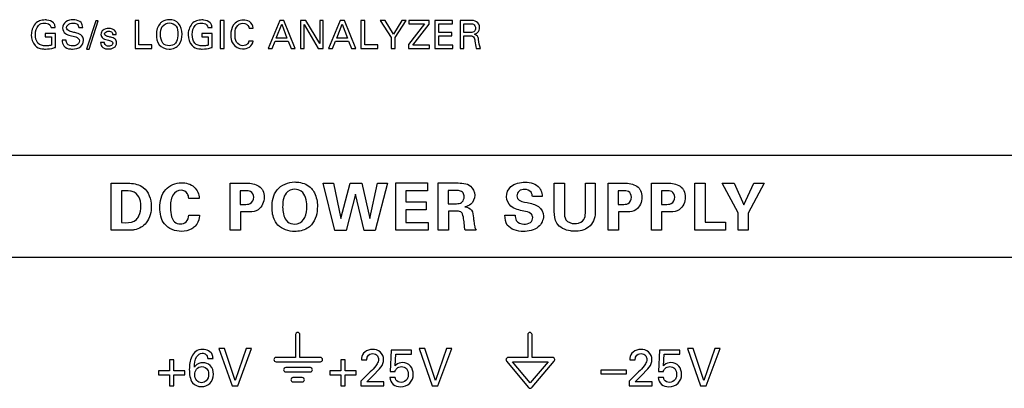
# Model space of a CAD drawing. Header units: inches. Extents: x 0 to 34, y 0 to 22.
# Tile 24 of 125: x 9.514 to 10.704, y 5.739 to 6.185. Entities that reach past the tile are written whole.
import ezdxf

# ---------------------------------------------------------------- set-up
doc = ezdxf.new("R2010")
doc.units = ezdxf.units.IN
doc.header["$LTSCALE"] = 1.87
doc.header["$MEASUREMENT"] = 0
doc.layers.get('0').update_dxf_attribs({"linetype": 'CONTINUOUS'})

msp = doc.modelspace()

# ---------------------------------------------------------------- linework, layer by layer
at = {"color": 7, "linetype": 'CONTINUOUS'}
for p, q in [((9.60575, 6.18325), (9.59478, 6.14907)), ((9.59787, 6.14907), (9.6088, 6.18325)), ((9.6088, 6.18325), (9.60575, 6.18325)), ((9.65792, 6.18367), (9.65328, 6.18367)), ((9.65328, 6.18367), (9.65328, 6.14982)), ((9.65792, 6.15399), (9.65792, 6.18367)), ((9.76095, 6.18367), (9.75626, 6.18367)), ((9.75626, 6.18367), (9.75626, 6.14982)), ((9.76095, 6.14982), (9.76095, 6.18367)), ((9.82836, 6.18367), (9.8141, 6.14982)), ((9.82409, 6.16243), (9.83066, 6.17903)), ((9.83338, 6.18367), (9.82836, 6.18367)), ((9.83066, 6.17903), (9.83689, 6.16243)), ((9.84707, 6.14982), (9.83338, 6.18367)), ((9.85991, 6.18367), (9.85339, 6.18367)), ((9.85339, 6.18367), (9.85339, 6.14982)), ((9.87655, 6.15567), (9.85991, 6.18367)), ((9.88086, 6.18367), (9.87655, 6.18367)), ((9.87655, 6.18367), (9.87655, 6.15567)), ((9.88086, 6.14982), (9.88086, 6.18367)), ((9.90148, 6.18367), (9.88723, 6.14982)), ((9.89722, 6.16243), (9.90378, 6.17903)), ((9.9065, 6.18367), (9.90148, 6.18367)), ((9.90378, 6.17903), (9.91002, 6.16243)), ((9.92019, 6.14982), (9.9065, 6.18367)), ((9.93106, 6.18367), (9.92642, 6.18367)), ((9.92642, 6.18367), (9.92642, 6.14982)), ((9.93106, 6.15399), (9.93106, 6.18367)), ((9.95567, 6.18367), (9.94985, 6.18367)), ((9.94985, 6.18367), (9.96308, 6.16313)), ((9.96565, 6.16707), (9.95567, 6.18367)), ((9.97578, 6.18367), (9.96565, 6.16707)), ((9.96781, 6.1629), (9.98104, 6.18367)), ((9.98104, 6.18367), (9.97578, 6.18367)), ((10.00339, 6.17954), (9.98384, 6.15451)), ((10.00897, 6.18367), (9.98435, 6.18367)), ((9.98435, 6.18367), (9.98435, 6.17954)), ((9.98435, 6.17954), (10.00339, 6.17954)), ((9.98923, 6.15394), (10.00897, 6.17903)), ((10.00897, 6.17903), (10.00897, 6.18367)), ((10.03704, 6.18367), (10.01581, 6.18367)), ((10.01581, 6.18367), (10.01581, 6.14982)), ((10.02049, 6.17968), (10.03704, 6.17968)), ((10.02049, 6.16913), (10.02049, 6.17968)), ((10.03704, 6.17968), (10.03704, 6.18367)), ((10.05842, 6.18367), (10.04632, 6.18367)), ((10.04632, 6.18367), (10.04632, 6.14982)), ((10.05087, 6.17973), (10.05828, 6.17973)), ((10.05087, 6.16909), (10.05087, 6.17973)), ((9.54453, 6.16782), (9.54453, 6.16393)), ((9.55696, 6.16782), (9.54453, 6.16782)), ((9.55171, 6.17523), (9.55682, 6.17523)), ((9.55696, 6.15113), (9.55696, 6.16782)), ((9.58522, 6.17523), (9.5901, 6.17523)), ((9.62591, 6.16683), (9.63041, 6.16683)), ((9.74657, 6.16782), (9.73414, 6.16782)), ((9.73414, 6.16782), (9.73414, 6.16393)), ((9.74131, 6.17523), (9.74643, 6.17523)), ((9.74657, 6.15113), (9.74657, 6.16782)), ((9.7911, 6.17452), (9.79611, 6.17452)), ((9.85765, 6.17856), (9.87486, 6.14982)), ((9.85765, 6.14982), (9.85765, 6.17856)), ((10.03625, 6.16913), (10.02049, 6.16913)), ((10.03625, 6.1652), (10.03625, 6.16913)), ((10.05828, 6.16909), (10.05087, 6.16909)), ((9.54453, 6.16393), (9.55227, 6.16393)), ((9.55227, 6.16393), (9.55227, 6.15389)), ((9.57003, 6.15971), (9.56515, 6.15971)), ((9.61629, 6.1568), (9.61166, 6.1568)), ((9.73414, 6.16393), (9.74188, 6.16393)), ((9.74188, 6.16393), (9.74188, 6.15389)), ((9.79602, 6.15873), (9.79086, 6.15873)), ((9.81894, 6.14982), (9.82259, 6.15863)), ((9.82259, 6.15863), (9.8383, 6.15863)), ((9.83689, 6.16243), (9.82409, 6.16243)), ((9.8383, 6.15863), (9.84196, 6.14982)), ((9.89206, 6.14982), (9.89572, 6.15863)), ((9.89572, 6.15863), (9.91142, 6.15863)), ((9.91002, 6.16243), (9.89722, 6.16243)), ((9.91142, 6.15863), (9.91508, 6.14982)), ((9.96308, 6.16313), (9.96308, 6.14982)), ((9.96781, 6.14982), (9.96781, 6.1629)), ((10.02049, 6.1652), (10.03625, 6.1652)), ((10.02049, 6.15394), (10.02049, 6.1652)), ((10.05097, 6.1651), (10.05687, 6.1651)), ((10.05097, 6.14982), (10.05097, 6.1651)), ((9.59478, 6.14907), (9.59787, 6.14907)), ((9.65328, 6.14982), (9.67368, 6.14982)), ((9.67368, 6.15399), (9.65792, 6.15399)), ((9.67368, 6.14982), (9.67368, 6.15399)), ((9.75626, 6.14982), (9.76095, 6.14982)), ((9.8141, 6.14982), (9.81894, 6.14982)), ((9.84196, 6.14982), (9.84707, 6.14982)), ((9.85339, 6.14982), (9.85765, 6.14982)), ((9.87486, 6.14982), (9.88086, 6.14982)), ((9.88723, 6.14982), (9.89206, 6.14982)), ((9.91508, 6.14982), (9.92019, 6.14982)), ((9.92642, 6.14982), (9.94681, 6.14982)), ((9.94681, 6.15399), (9.93106, 6.15399)), ((9.94681, 6.14982), (9.94681, 6.15399)), ((9.96308, 6.14982), (9.96781, 6.14982)), ((9.98384, 6.15451), (9.98384, 6.14982)), ((9.98384, 6.14982), (10.0093, 6.14982)), ((10.0093, 6.15394), (9.98923, 6.15394)), ((10.0093, 6.14982), (10.0093, 6.15394)), ((10.01581, 6.14982), (10.03742, 6.14982)), ((10.03742, 6.15394), (10.02049, 6.15394)), ((10.03742, 6.14982), (10.03742, 6.15394)), ((10.04632, 6.14982), (10.05097, 6.14982)), ((10.06583, 6.14982), (10.07084, 6.14982)), ((13.52164, 6.02057), (6.88582, 6.02057)), ((9.62459, 5.98701), (9.64351, 5.98692)), ((9.62459, 5.92994), (9.62459, 5.98701)), ((9.63702, 5.97775), (9.63702, 5.93936)), ((9.76843, 5.98701), (9.78608, 5.98701)), ((9.76843, 5.92994), (9.76843, 5.98701)), ((9.78671, 5.97775), (9.78054, 5.97775)), ((9.78054, 5.97775), (9.78054, 5.96128)), ((9.88078, 5.98692), (9.89344, 5.98692)), ((9.89471, 5.92977), (9.88078, 5.98692)), ((9.89344, 5.98692), (9.90231, 5.94411)), ((9.90231, 5.94411), (9.91346, 5.98692)), ((9.91346, 5.98692), (9.92732, 5.98692)), ((9.92732, 5.98692), (9.93737, 5.94411)), ((9.93737, 5.94411), (9.94664, 5.98692)), ((9.95835, 5.98692), (9.94379, 5.92977)), ((9.94664, 5.98692), (9.95835, 5.98692)), ((9.96857, 5.98717), (10.00688, 5.98717)), ((9.96857, 5.92994), (9.96857, 5.98717)), ((10.00688, 5.97783), (9.98084, 5.97783)), ((9.98084, 5.97783), (9.98084, 5.96421)), ((10.00688, 5.98717), (10.00688, 5.97783)), ((10.01979, 5.98717), (10.04171, 5.98717)), ((10.01979, 5.92994), (10.01979, 5.98717)), ((10.04013, 5.97814), (10.03189, 5.97814)), ((10.03189, 5.97814), (10.03189, 5.96215)), ((10.16023, 5.98701), (10.1725, 5.98701)), ((10.16023, 5.95281), (10.16023, 5.98701)), ((10.1725, 5.98701), (10.1725, 5.95218)), ((10.19783, 5.98701), (10.20978, 5.98701)), ((10.19783, 5.95281), (10.19783, 5.98701)), ((10.20978, 5.98701), (10.20978, 5.95131)), ((10.22524, 5.98701), (10.24289, 5.98701)), ((10.22524, 5.92994), (10.22524, 5.98701)), ((10.24352, 5.97775), (10.23734, 5.97775)), ((10.23734, 5.97775), (10.23734, 5.96128)), ((10.27756, 5.98701), (10.29521, 5.98701)), ((10.27756, 5.92994), (10.27756, 5.98701)), ((10.29584, 5.97775), (10.28967, 5.97775)), ((10.28967, 5.97775), (10.28967, 5.96128)), ((10.33021, 5.98709), (10.34271, 5.98709)), ((10.33021, 5.92994), (10.33021, 5.98709)), ((10.34271, 5.98709), (10.34271, 5.93967)), ((10.3633, 5.98692), (10.37762, 5.98692)), ((10.38261, 5.95091), (10.3633, 5.98692)), ((10.37762, 5.98692), (10.38941, 5.96088)), ((10.38941, 5.96088), (10.40145, 5.98692)), ((10.41403, 5.98692), (10.39472, 5.95075)), ((10.40145, 5.98692), (10.41403, 5.98692)), ((9.73075, 5.96848), (9.71824, 5.96848)), ((9.9198, 5.97347), (9.90864, 5.92977)), ((9.93017, 5.92977), (9.9198, 5.97347)), ((10.1455, 5.97078), (10.13371, 5.97078)), ((9.78054, 5.96128), (9.78545, 5.96128)), ((9.98084, 5.96421), (10.00522, 5.96421)), ((10.00522, 5.95487), (9.98084, 5.95487)), ((9.98084, 5.95487), (9.98084, 5.93944)), ((10.00522, 5.96421), (10.00522, 5.95487)), ((10.03189, 5.96215), (10.04179, 5.96215)), ((10.04306, 5.95305), (10.03229, 5.95305)), ((10.03229, 5.95305), (10.03229, 5.92994)), ((10.23734, 5.96128), (10.24226, 5.96128)), ((10.28967, 5.96128), (10.29458, 5.96128)), ((9.71832, 5.94846), (9.73122, 5.94846)), ((9.78917, 5.95218), (9.78086, 5.95218)), ((9.78086, 5.95218), (9.78086, 5.92994)), ((10.10054, 5.94822), (10.11305, 5.94822)), ((10.24597, 5.95218), (10.23766, 5.95218)), ((10.23766, 5.95218), (10.23766, 5.92994)), ((10.2983, 5.95218), (10.28999, 5.95218)), ((10.28999, 5.95218), (10.28999, 5.92994)), ((10.38261, 5.92994), (10.38261, 5.95091)), ((10.39472, 5.95075), (10.39472, 5.92994)), ((9.64241, 5.92994), (9.62459, 5.92994)), ((9.63702, 5.93936), (9.64185, 5.93919)), ((9.78086, 5.92994), (9.76843, 5.92994)), ((9.90864, 5.92977), (9.89471, 5.92977)), ((9.94379, 5.92977), (9.93017, 5.92977)), ((10.00775, 5.92994), (9.96857, 5.92994)), ((9.98084, 5.93944), (10.00775, 5.93944)), ((10.00775, 5.93944), (10.00775, 5.92994)), ((10.03229, 5.92994), (10.01979, 5.92994)), ((10.06586, 5.92994), (10.05232, 5.92994)), ((10.23766, 5.92994), (10.22524, 5.92994)), ((10.28999, 5.92994), (10.27756, 5.92994)), ((10.36726, 5.92994), (10.33021, 5.92994)), ((10.34271, 5.93967), (10.36726, 5.93967)), ((10.36726, 5.93967), (10.36726, 5.92994)), ((10.39472, 5.92994), (10.38261, 5.92994)), ((6.88582, 5.89766), (13.52164, 5.89766)), ((9.84747, 5.80395), (9.84747, 5.77628)), ((9.85268, 5.77628), (9.85268, 5.80395)), ((10.12805, 5.80395), (10.12805, 5.77628)), ((10.13326, 5.77628), (10.13326, 5.80395)), ((9.76144, 5.787), (9.7545, 5.787)), ((9.7545, 5.787), (9.77056, 5.7419)), ((9.77424, 5.74846), (9.76144, 5.787)), ((9.78773, 5.787), (9.77424, 5.74846)), ((9.77743, 5.7419), (9.79404, 5.787)), ((9.79404, 5.787), (9.78773, 5.787)), ((10.00358, 5.787), (9.99664, 5.787)), ((9.99664, 5.787), (10.0127, 5.7419)), ((10.01638, 5.74846), (10.00358, 5.787)), ((10.02988, 5.787), (10.01638, 5.74846)), ((10.01957, 5.7419), (10.03619, 5.787)), ((10.03619, 5.787), (10.02988, 5.787)), ((10.32802, 5.787), (10.32109, 5.787)), ((10.32109, 5.787), (10.33714, 5.7419)), ((10.34083, 5.74846), (10.32802, 5.787)), ((10.35432, 5.787), (10.34083, 5.74846)), ((10.34401, 5.7419), (10.36063, 5.787)), ((10.36063, 5.787), (10.35432, 5.787)), ((9.74117, 5.77488), (9.74761, 5.77488)), ((9.84747, 5.77628), (9.82383, 5.77628)), ((9.87754, 5.77628), (9.85268, 5.77628)), ((9.96308, 5.78513), (9.96196, 5.75939)), ((9.98738, 5.78513), (9.96308, 5.78513)), ((9.96764, 5.76608), (9.96845, 5.78007)), ((9.96845, 5.78007), (9.98738, 5.78007)), ((9.98738, 5.78007), (9.98738, 5.78513)), ((10.12805, 5.77628), (10.10441, 5.77628)), ((10.15812, 5.77628), (10.13326, 5.77628)), ((10.28752, 5.78513), (10.2864, 5.75939)), ((10.31182, 5.78513), (10.28752, 5.78513)), ((10.29208, 5.76608), (10.29289, 5.78007)), ((10.29289, 5.78007), (10.31182, 5.78007)), ((10.31182, 5.78007), (10.31182, 5.78513)), ((9.70012, 5.77332), (9.69487, 5.77332)), ((9.69487, 5.77332), (9.69487, 5.76002)), ((9.70012, 5.76002), (9.70012, 5.77332)), ((9.82383, 5.77107), (9.87754, 5.77107)), ((9.86525, 5.76397), (9.83547, 5.76397)), ((9.90751, 5.77332), (9.90226, 5.77332)), ((9.90226, 5.77332), (9.90226, 5.76002)), ((9.90751, 5.76002), (9.90751, 5.77332)), ((9.92708, 5.77332), (9.93364, 5.77332)), ((9.94095, 5.75402), (9.94895, 5.76252)), ((10.10248, 5.77163), (10.12909, 5.7399)), ((10.10973, 5.77109), (10.15274, 5.77107)), ((10.13114, 5.74556), (10.10973, 5.77109)), ((10.15274, 5.77107), (10.13114, 5.74556)), ((10.13341, 5.7403), (10.16018, 5.77181)), ((10.25152, 5.77332), (10.25808, 5.77332)), ((10.26539, 5.75402), (10.27338, 5.76252)), ((9.69487, 5.76002), (9.68156, 5.76002)), ((9.68156, 5.76002), (9.68156, 5.75521)), ((9.68156, 5.75521), (9.69487, 5.75521)), ((9.69487, 5.75521), (9.69487, 5.7419)), ((9.71342, 5.76002), (9.70012, 5.76002)), ((9.70012, 5.75521), (9.71342, 5.75521)), ((9.70012, 5.7419), (9.70012, 5.75521)), ((9.71342, 5.75521), (9.71342, 5.76002)), ((9.83547, 5.75876), (9.86525, 5.75876)), ((9.85549, 5.75186), (9.84426, 5.75186)), ((9.90226, 5.76002), (9.88896, 5.76002)), ((9.88896, 5.76002), (9.88896, 5.75521)), ((9.88896, 5.75521), (9.90226, 5.75521)), ((9.90226, 5.75521), (9.90226, 5.7419)), ((9.92081, 5.76002), (9.90751, 5.76002)), ((9.90751, 5.75521), (9.92081, 5.75521)), ((9.90751, 5.7419), (9.90751, 5.75521)), ((9.92081, 5.75521), (9.92081, 5.76002)), ((9.93777, 5.75871), (9.92646, 5.74759)), ((9.93339, 5.74684), (9.94095, 5.75402)), ((9.96789, 5.75215), (9.9614, 5.75215)), ((9.96196, 5.75939), (9.96764, 5.75939)), ((10.24758, 5.76083), (10.21634, 5.76083)), ((10.21634, 5.76083), (10.21634, 5.75633)), ((10.21634, 5.75633), (10.24758, 5.75633)), ((10.24758, 5.75633), (10.24758, 5.76083)), ((10.2622, 5.75871), (10.2509, 5.74759)), ((10.25783, 5.74684), (10.26539, 5.75402)), ((10.29234, 5.75215), (10.28583, 5.75215)), ((10.2864, 5.75939), (10.29208, 5.75939)), ((9.69487, 5.7419), (9.70012, 5.7419)), ((9.77056, 5.7419), (9.77743, 5.7419)), ((9.84426, 5.74666), (9.85549, 5.74666)), ((9.90226, 5.7419), (9.90751, 5.7419)), ((9.92646, 5.74759), (9.92646, 5.7419)), ((9.92646, 5.7419), (9.95394, 5.7419)), ((9.95394, 5.74684), (9.93339, 5.74684)), ((9.95394, 5.7419), (9.95394, 5.74684)), ((10.0127, 5.7419), (10.01957, 5.7419)), ((10.13275, 5.73958), (10.13337, 5.74032)), ((10.2509, 5.74759), (10.2509, 5.7419)), ((10.2509, 5.7419), (10.27839, 5.7419)), ((10.27839, 5.74684), (10.25783, 5.74684)), ((10.27839, 5.7419), (10.27839, 5.74684)), ((10.33714, 5.7419), (10.34401, 5.7419))]:
    msp.add_line(p, q, dxfattribs=at)
for points, knots in [([(9.53516, 6.18184), (9.53121, 6.17919), (9.52827, 6.17306), (9.52789, 6.16727), (9.52789, 6.16618)], [0, 0, 0, 0, 0.8132134, 1, 1, 1, 1]), ([(9.54458, 6.18423), (9.54229, 6.18423), (9.53895, 6.18383), (9.53597, 6.18239), (9.53516, 6.18184)], [0, 0, 0, 0, 0.6994447, 1, 1, 1, 1]), ([(9.54406, 6.18053), (9.54509, 6.18053), (9.54837, 6.18034), (9.55134, 6.17744), (9.55171, 6.17523)], [0, 0, 0, 0, 0.3148044, 1, 1, 1, 1]), ([(9.55457, 6.18062), (9.55258, 6.18264), (9.54889, 6.18413), (9.54533, 6.18423), (9.54458, 6.18423)], [0, 0, 0, 0, 0.7920777, 1, 1, 1, 1]), ([(9.55682, 6.17523), (9.55672, 6.17656), (9.55628, 6.17859), (9.55502, 6.18015), (9.55457, 6.18062)], [0, 0, 0, 0, 0.6712186, 1, 1, 1, 1]), ([(9.57852, 6.18433), (9.57547, 6.18433), (9.56914, 6.18336), (9.56562, 6.17728), (9.56562, 6.17443)], [0, 0, 0, 0, 0.5168266, 1, 1, 1, 1]), ([(9.57059, 6.1749), (9.57059, 6.17714), (9.57376, 6.18028), (9.57704, 6.18039), (9.5781, 6.18039)], [0, 0, 0, 0, 0.6788566, 1, 1, 1, 1]), ([(9.5781, 6.18039), (9.57971, 6.18039), (9.58321, 6.18018), (9.58513, 6.17683), (9.58522, 6.17523)], [0, 0, 0, 0, 0.5011684, 1, 1, 1, 1]), ([(9.58804, 6.18099), (9.5862, 6.18299), (9.58257, 6.18417), (9.5792, 6.18433), (9.57852, 6.18433)], [0, 0, 0, 0, 0.7982449, 1, 1, 1, 1]), ([(9.69482, 6.18456), (9.69189, 6.18456), (9.68756, 6.18358), (9.68434, 6.1809), (9.68351, 6.18001)], [0, 0, 0, 0, 0.7071754, 1, 1, 1, 1]), ([(9.68408, 6.16679), (9.68408, 6.17004), (9.68459, 6.17721), (9.69165, 6.18062), (9.69486, 6.18062)], [0, 0, 0, 0, 0.5035298, 1, 1, 1, 1]), ([(9.7101, 6.16707), (9.7101, 6.17164), (9.70824, 6.18132), (9.69882, 6.18456), (9.69482, 6.18456)], [0, 0, 0, 0, 0.5326875, 1, 1, 1, 1]), ([(9.69486, 6.18062), (9.69783, 6.18062), (9.7047, 6.17747), (9.70513, 6.17042), (9.70513, 6.16712)], [0, 0, 0, 0, 0.4741499, 1, 1, 1, 1]), ([(9.72476, 6.18184), (9.72082, 6.17919), (9.71788, 6.17306), (9.7175, 6.16727), (9.7175, 6.16618)], [0, 0, 0, 0, 0.8132093, 1, 1, 1, 1]), ([(9.73419, 6.18423), (9.7319, 6.18423), (9.72856, 6.18383), (9.72558, 6.18239), (9.72476, 6.18184)], [0, 0, 0, 0, 0.6991972, 1, 1, 1, 1]), ([(9.73367, 6.18053), (9.7347, 6.18053), (9.73798, 6.18034), (9.74095, 6.17744), (9.74131, 6.17523)], [0, 0, 0, 0, 0.3147105, 1, 1, 1, 1]), ([(9.74418, 6.18062), (9.74219, 6.18264), (9.7385, 6.18413), (9.73493, 6.18423), (9.73419, 6.18423)], [0, 0, 0, 0, 0.7918414, 1, 1, 1, 1]), ([(9.74643, 6.17523), (9.74633, 6.17656), (9.74588, 6.17859), (9.74463, 6.18015), (9.74418, 6.18062)], [0, 0, 0, 0, 0.6712956, 1, 1, 1, 1]), ([(9.78397, 6.18414), (9.77949, 6.18414), (9.77037, 6.17945), (9.76915, 6.17034), (9.76915, 6.16637)], [0, 0, 0, 0, 0.5302405, 1, 1, 1, 1]), ([(9.77417, 6.16641), (9.77417, 6.1695), (9.7744, 6.17607), (9.7807, 6.18039), (9.78378, 6.18039)], [0, 0, 0, 0, 0.5003345, 1, 1, 1, 1]), ([(9.78378, 6.18039), (9.78655, 6.18039), (9.7905, 6.17824), (9.79102, 6.175), (9.7911, 6.17452)], [0, 0, 0, 0, 0.8518309, 1, 1, 1, 1]), ([(9.79611, 6.17452), (9.79588, 6.17749), (9.79256, 6.18322), (9.78659, 6.18414), (9.78397, 6.18414)], [0, 0, 0, 0, 0.5308563, 1, 1, 1, 1]), ([(10.05828, 6.17973), (10.05966, 6.17973), (10.06315, 6.17971), (10.06503, 6.17608), (10.06503, 6.17425)], [0, 0, 0, 0, 0.4293222, 1, 1, 1, 1]), ([(9.56914, 6.16778), (9.57085, 6.16661), (9.5741, 6.16584), (9.57721, 6.16505), (9.57833, 6.16477)], [0, 0, 0, 0, 0.6415471, 1, 1, 1, 1]), ([(9.57669, 6.16989), (9.57578, 6.1701), (9.57314, 6.17058), (9.57059, 6.17309), (9.57059, 6.1749)], [0, 0, 0, 0, 0.3401667, 1, 1, 1, 1]), ([(9.58761, 6.16632), (9.5858, 6.16753), (9.58199, 6.16853), (9.5783, 6.16947), (9.57669, 6.16989)], [0, 0, 0, 0, 0.566389, 1, 1, 1, 1]), ([(9.62131, 6.17391), (9.61901, 6.17391), (9.6144, 6.17311), (9.61212, 6.16871), (9.61212, 6.16679)], [0, 0, 0, 0, 0.5448928, 1, 1, 1, 1]), ([(9.61212, 6.16679), (9.61212, 6.16492), (9.61464, 6.16069), (9.61899, 6.16025), (9.62117, 6.15975)], [0, 0, 0, 0, 0.4559181, 1, 1, 1, 1]), ([(9.61657, 6.16731), (9.61657, 6.16898), (9.61905, 6.17067), (9.62102, 6.17068), (9.62136, 6.17068)], [0, 0, 0, 0, 0.8302153, 1, 1, 1, 1]), ([(9.62136, 6.17068), (9.62285, 6.17068), (9.62564, 6.16997), (9.62594, 6.16755), (9.62591, 6.16683)], [0, 0, 0, 0, 0.6755888, 1, 1, 1, 1]), ([(9.69444, 6.14902), (9.69897, 6.14902), (9.70873, 6.15304), (9.7101, 6.16279), (9.7101, 6.16707)], [0, 0, 0, 0, 0.5140381, 1, 1, 1, 1]), ([(9.70513, 6.16712), (9.70513, 6.16638), (9.70498, 6.16258), (9.70404, 6.15849), (9.70208, 6.1561)], [0, 0, 0, 0, 0.1928187, 1, 1, 1, 1]), ([(10.06503, 6.17425), (10.06503, 6.17281), (10.06435, 6.17094), (10.06296, 6.16996), (10.06273, 6.16984)], [0, 0, 0, 0, 0.8459344, 1, 1, 1, 1]), ([(10.06873, 6.16046), (10.06863, 6.16137), (10.0683, 6.16432), (10.06551, 6.16647), (10.06357, 6.16698)], [0, 0, 0, 0, 0.3130632, 1, 1, 1, 1]), ([(9.57819, 6.15301), (9.57573, 6.15301), (9.57084, 6.15389), (9.57009, 6.15824), (9.57003, 6.15971)], [0, 0, 0, 0, 0.6268571, 1, 1, 1, 1]), ([(9.57763, 6.14902), (9.58109, 6.14902), (9.58799, 6.15025), (9.59099, 6.15681), (9.59099, 6.15957)], [0, 0, 0, 0, 0.5566646, 1, 1, 1, 1]), ([(9.58611, 6.15905), (9.58611, 6.15688), (9.5833, 6.15321), (9.57961, 6.15301), (9.57819, 6.15301)], [0, 0, 0, 0, 0.6041006, 1, 1, 1, 1]), ([(9.57833, 6.16477), (9.57941, 6.16451), (9.58255, 6.16399), (9.58611, 6.16128), (9.58611, 6.15905)], [0, 0, 0, 0, 0.3325503, 1, 1, 1, 1]), ([(9.59099, 6.15957), (9.59099, 6.16132), (9.59029, 6.16407), (9.58832, 6.16586), (9.58761, 6.16632)], [0, 0, 0, 0, 0.6744784, 1, 1, 1, 1]), ([(9.61166, 6.1568), (9.61164, 6.15461), (9.61377, 6.1498), (9.61863, 6.14916), (9.62084, 6.14916)], [0, 0, 0, 0, 0.4978676, 1, 1, 1, 1]), ([(9.62145, 6.15254), (9.62057, 6.15254), (9.61807, 6.15265), (9.61626, 6.15527), (9.61629, 6.1568)], [0, 0, 0, 0, 0.3643335, 1, 1, 1, 1]), ([(9.62924, 6.16107), (9.62783, 6.16239), (9.62439, 6.16321), (9.62124, 6.16399), (9.61991, 6.16431)], [0, 0, 0, 0, 0.5836456, 1, 1, 1, 1]), ([(9.62117, 6.15975), (9.62194, 6.15958), (9.62397, 6.15931), (9.62633, 6.15761), (9.62633, 6.15624)], [0, 0, 0, 0, 0.3639321, 1, 1, 1, 1]), ([(9.67916, 6.16651), (9.67916, 6.16229), (9.6805, 6.1527), (9.69008, 6.14902), (9.69444, 6.14902)], [0, 0, 0, 0, 0.492107, 1, 1, 1, 1]), ([(9.76915, 6.16637), (9.76915, 6.1626), (9.77019, 6.15382), (9.77901, 6.1493), (9.78336, 6.1493)], [0, 0, 0, 0, 0.4638301, 1, 1, 1, 1]), ([(9.78373, 6.15315), (9.78081, 6.15315), (9.77445, 6.15678), (9.77417, 6.16334), (9.77417, 6.16641)], [0, 0, 0, 0, 0.4877735, 1, 1, 1, 1]), ([(9.78336, 6.1493), (9.78621, 6.1493), (9.7922, 6.15039), (9.79573, 6.15592), (9.79602, 6.15873)], [0, 0, 0, 0, 0.502458, 1, 1, 1, 1]), ([(10.05687, 6.1651), (10.0588, 6.1651), (10.06334, 6.16494), (10.06408, 6.16053), (10.06428, 6.15877)], [0, 0, 0, 0, 0.5204869, 1, 1, 1, 1]), ([(9.53262, 6.15328), (9.53472, 6.15115), (9.53913, 6.1493), (9.5435, 6.14907), (9.54491, 6.14907)], [0, 0, 0, 0, 0.6795932, 1, 1, 1, 1]), ([(9.55227, 6.15389), (9.55073, 6.15342), (9.54827, 6.15292), (9.54578, 6.15282), (9.54491, 6.15282)], [0, 0, 0, 0, 0.6482306, 1, 1, 1, 1]), ([(9.54491, 6.14907), (9.54833, 6.14907), (9.55244, 6.14967), (9.55633, 6.15092), (9.55696, 6.15113)], [0, 0, 0, 0, 0.8371573, 1, 1, 1, 1]), ([(9.56712, 6.15286), (9.56896, 6.15051), (9.57312, 6.14918), (9.57684, 6.14902), (9.57763, 6.14902)], [0, 0, 0, 0, 0.7918043, 1, 1, 1, 1]), ([(9.72223, 6.15328), (9.72433, 6.15115), (9.72874, 6.1493), (9.73311, 6.14907), (9.73452, 6.14907)], [0, 0, 0, 0, 0.6796689, 1, 1, 1, 1]), ([(9.74188, 6.15389), (9.74034, 6.15342), (9.73788, 6.15292), (9.73539, 6.15282), (9.73452, 6.15282)], [0, 0, 0, 0, 0.6482626, 1, 1, 1, 1]), ([(9.73452, 6.14907), (9.73794, 6.14907), (9.74205, 6.14967), (9.74594, 6.15092), (9.74657, 6.15113)], [0, 0, 0, 0, 0.8371564, 1, 1, 1, 1]), ([(9.81895, 5.95772), (9.81895, 5.96501), (9.82187, 5.98165), (9.83858, 5.98836), (9.84642, 5.98836)], [0, 0, 0, 0, 0.4818684, 1, 1, 1, 1]), ([(9.84642, 5.98836), (9.84806, 5.98836), (9.85529, 5.98795), (9.86278, 5.98481), (9.86652, 5.9806)], [0, 0, 0, 0, 0.2258914, 1, 1, 1, 1]), ([(9.64984, 5.97695), (9.64916, 5.97715), (9.64495, 5.97807), (9.6406, 5.97791), (9.63702, 5.97775)], [0, 0, 0, 0, 0.1656096, 1, 1, 1, 1]), ([(9.64351, 5.98692), (9.64466, 5.98692), (9.65144, 5.98678), (9.65865, 5.98515), (9.66322, 5.98179)], [0, 0, 0, 0, 0.1685376, 1, 1, 1, 1]), ([(9.66029, 5.95931), (9.66029, 5.96307), (9.65943, 5.97067), (9.6532, 5.97602), (9.64984, 5.97695)], [0, 0, 0, 0, 0.5195152, 1, 1, 1, 1]), ([(9.68326, 5.95732), (9.68326, 5.96499), (9.68682, 5.98107), (9.70251, 5.98748), (9.70945, 5.98748)], [0, 0, 0, 0, 0.524604, 1, 1, 1, 1]), ([(9.70898, 5.97854), (9.70509, 5.97854), (9.69633, 5.97199), (9.69608, 5.96237), (9.69608, 5.95725)], [0, 0, 0, 0, 0.4313696, 1, 1, 1, 1]), ([(9.71824, 5.96848), (9.71801, 5.97046), (9.71726, 5.97557), (9.7119, 5.97854), (9.70898, 5.97854)], [0, 0, 0, 0, 0.4055736, 1, 1, 1, 1]), ([(9.70945, 5.98748), (9.71486, 5.98748), (9.72618, 5.98457), (9.73075, 5.97348), (9.73075, 5.96848)], [0, 0, 0, 0, 0.519129, 1, 1, 1, 1]), ([(9.78608, 5.98701), (9.78805, 5.98701), (9.79498, 5.98703), (9.8027, 5.98466), (9.80595, 5.98076)], [0, 0, 0, 0, 0.2796769, 1, 1, 1, 1]), ([(9.79676, 5.96999), (9.79676, 5.97257), (9.79405, 5.97793), (9.78885, 5.97775), (9.78671, 5.97775)], [0, 0, 0, 0, 0.547147, 1, 1, 1, 1]), ([(9.80595, 5.98076), (9.80666, 5.9799), (9.80876, 5.97669), (9.80943, 5.97276), (9.80943, 5.97007)], [0, 0, 0, 0, 0.2922233, 1, 1, 1, 1]), ([(9.85956, 5.96944), (9.85857, 5.97238), (9.85536, 5.97786), (9.84923, 5.97957), (9.8465, 5.97957)], [0, 0, 0, 0, 0.5318182, 1, 1, 1, 1]), ([(9.86652, 5.9806), (9.86798, 5.97893), (9.87228, 5.97247), (9.8738, 5.96454), (9.8738, 5.95907)], [0, 0, 0, 0, 0.2882584, 1, 1, 1, 1]), ([(10.0482, 5.97679), (10.04668, 5.97788), (10.04371, 5.97816), (10.04101, 5.97814), (10.04013, 5.97814)], [0, 0, 0, 0, 0.680379, 1, 1, 1, 1]), ([(10.05121, 5.97038), (10.05121, 5.97124), (10.05098, 5.97366), (10.04952, 5.97594), (10.0482, 5.97679)], [0, 0, 0, 0, 0.351875, 1, 1, 1, 1]), ([(10.10236, 5.97038), (10.10236, 5.97488), (10.1071, 5.98608), (10.11897, 5.98811), (10.125, 5.98811)], [0, 0, 0, 0, 0.4274164, 1, 1, 1, 1]), ([(10.12444, 5.97949), (10.12205, 5.97949), (10.11716, 5.97851), (10.11502, 5.97379), (10.11502, 5.97173)], [0, 0, 0, 0, 0.536422, 1, 1, 1, 1]), ([(10.13371, 5.97078), (10.13356, 5.97255), (10.13261, 5.97743), (10.12729, 5.97949), (10.12444, 5.97949)], [0, 0, 0, 0, 0.38353, 1, 1, 1, 1]), ([(10.14225, 5.98139), (10.14301, 5.98043), (10.14498, 5.97718), (10.1455, 5.97331), (10.1455, 5.97078)], [0, 0, 0, 0, 0.3242013, 1, 1, 1, 1]), ([(10.24289, 5.98701), (10.24486, 5.98701), (10.25179, 5.98703), (10.2595, 5.98466), (10.26275, 5.98076)], [0, 0, 0, 0, 0.2796836, 1, 1, 1, 1]), ([(10.25357, 5.96999), (10.25357, 5.97257), (10.25085, 5.97793), (10.24565, 5.97775), (10.24352, 5.97775)], [0, 0, 0, 0, 0.5471351, 1, 1, 1, 1]), ([(10.26275, 5.98076), (10.26346, 5.9799), (10.26556, 5.97669), (10.26623, 5.97276), (10.26623, 5.97007)], [0, 0, 0, 0, 0.2922405, 1, 1, 1, 1]), ([(10.29521, 5.98701), (10.29718, 5.98701), (10.30411, 5.98703), (10.31183, 5.98466), (10.31508, 5.98076)], [0, 0, 0, 0, 0.2797039, 1, 1, 1, 1]), ([(10.30589, 5.96999), (10.30589, 5.97257), (10.30318, 5.97793), (10.29798, 5.97775), (10.29584, 5.97775)], [0, 0, 0, 0, 0.547168, 1, 1, 1, 1]), ([(10.31508, 5.98076), (10.31579, 5.9799), (10.31789, 5.97669), (10.31856, 5.97276), (10.31856, 5.97007)], [0, 0, 0, 0, 0.2922405, 1, 1, 1, 1]), ([(9.78545, 5.96128), (9.78786, 5.96128), (9.7937, 5.96106), (9.79676, 5.96709), (9.79676, 5.96999)], [0, 0, 0, 0, 0.4539632, 1, 1, 1, 1]), ([(10.04805, 5.96374), (10.04835, 5.96396), (10.05025, 5.96558), (10.05121, 5.96827), (10.05121, 5.97038)], [0, 0, 0, 0, 0.15141, 1, 1, 1, 1]), ([(10.06404, 5.97229), (10.06404, 5.96835), (10.06093, 5.96131), (10.05457, 5.95899), (10.05209, 5.95828)], [0, 0, 0, 0, 0.6036276, 1, 1, 1, 1]), ([(10.12341, 5.95305), (10.11797, 5.95441), (10.10774, 5.95632), (10.10236, 5.96627), (10.10236, 5.97038)], [0, 0, 0, 0, 0.5767378, 1, 1, 1, 1]), ([(10.11502, 5.97173), (10.11502, 5.97061), (10.11631, 5.96496), (10.12335, 5.96444), (10.12745, 5.96341)], [0, 0, 0, 0, 0.2081266, 1, 1, 1, 1]), ([(10.24226, 5.96128), (10.24466, 5.96128), (10.25051, 5.96106), (10.25357, 5.96709), (10.25357, 5.96999)], [0, 0, 0, 0, 0.4539737, 1, 1, 1, 1]), ([(10.29458, 5.96128), (10.29699, 5.96128), (10.30283, 5.96106), (10.30589, 5.96709), (10.30589, 5.96999)], [0, 0, 0, 0, 0.4539632, 1, 1, 1, 1]), ([(9.67296, 5.95931), (9.67296, 5.95227), (9.6701, 5.93872), (9.65812, 5.93156), (9.65269, 5.93057)], [0, 0, 0, 0, 0.5603778, 1, 1, 1, 1]), ([(9.65514, 5.94315), (9.65633, 5.94434), (9.65951, 5.94929), (9.66029, 5.95524), (9.66029, 5.95931)], [0, 0, 0, 0, 0.2926734, 1, 1, 1, 1]), ([(9.70937, 5.92859), (9.70192, 5.92859), (9.68607, 5.93477), (9.68326, 5.9505), (9.68326, 5.95732)], [0, 0, 0, 0, 0.5219634, 1, 1, 1, 1]), ([(9.69608, 5.95725), (9.69608, 5.95352), (9.69657, 5.94743), (9.70053, 5.93944), (9.70557, 5.93762), (9.70803, 5.93762)], [0, 0, 0, 0, 0.4389674, 0.7106382, 1, 1, 1, 1]), ([(9.80216, 5.95487), (9.79917, 5.95296), (9.79448, 5.95221), (9.79007, 5.95218), (9.78917, 5.95218)], [0, 0, 0, 0, 0.7966729, 1, 1, 1, 1]), ([(9.82599, 5.93635), (9.82449, 5.93794), (9.82015, 5.94436), (9.81895, 5.95228), (9.81895, 5.95772)], [0, 0, 0, 0, 0.2874704, 1, 1, 1, 1]), ([(9.8571, 5.94284), (9.85763, 5.94363), (9.86044, 5.94857), (9.86098, 5.95452), (9.86098, 5.95922)], [0, 0, 0, 0, 0.1681273, 1, 1, 1, 1]), ([(10.04923, 5.9498), (10.04899, 5.9505), (10.04771, 5.9528), (10.0448, 5.95305), (10.04306, 5.95305)], [0, 0, 0, 0, 0.2963465, 1, 1, 1, 1]), ([(10.05209, 5.95828), (10.05506, 5.958), (10.06179, 5.95508), (10.06194, 5.94822), (10.06237, 5.94513)], [0, 0, 0, 0, 0.4897596, 1, 1, 1, 1]), ([(10.13426, 5.94537), (10.13426, 5.94729), (10.13138, 5.95216), (10.12619, 5.95239), (10.12341, 5.95305)], [0, 0, 0, 0, 0.4021337, 1, 1, 1, 1]), ([(10.12745, 5.96341), (10.13211, 5.9623), (10.14159, 5.96087), (10.14709, 5.9515), (10.14709, 5.94719)], [0, 0, 0, 0, 0.5260423, 1, 1, 1, 1]), ([(10.19601, 5.94308), (10.19632, 5.94353), (10.19791, 5.9465), (10.19783, 5.95003), (10.19783, 5.95281)], [0, 0, 0, 0, 0.1642525, 1, 1, 1, 1]), ([(10.25896, 5.95487), (10.25598, 5.95296), (10.25128, 5.95221), (10.24687, 5.95218), (10.24597, 5.95218)], [0, 0, 0, 0, 0.7966871, 1, 1, 1, 1]), ([(10.31129, 5.95487), (10.3083, 5.95296), (10.30361, 5.95221), (10.2992, 5.95218), (10.2983, 5.95218)], [0, 0, 0, 0, 0.7966434, 1, 1, 1, 1]), ([(9.70803, 5.93762), (9.71051, 5.93762), (9.71637, 5.93951), (9.71823, 5.94549), (9.71832, 5.94846)], [0, 0, 0, 0, 0.4552105, 1, 1, 1, 1]), ([(9.73122, 5.94846), (9.73116, 5.9475), (9.73085, 5.94268), (9.72878, 5.9378), (9.72608, 5.935)], [0, 0, 0, 0, 0.1982942, 1, 1, 1, 1]), ([(9.83605, 5.94212), (9.83651, 5.9415), (9.83908, 5.93857), (9.84333, 5.93754), (9.84642, 5.93754)], [0, 0, 0, 0, 0.1998403, 1, 1, 1, 1]), ([(10.05232, 5.92994), (10.05208, 5.93131), (10.05111, 5.93793), (10.05101, 5.9448), (10.04923, 5.9498)], [0, 0, 0, 0, 0.2074362, 1, 1, 1, 1]), ([(10.06237, 5.94513), (10.06256, 5.94368), (10.06307, 5.93998), (10.06355, 5.93626), (10.06411, 5.93406)], [0, 0, 0, 0, 0.3909789, 1, 1, 1, 1]), ([(10.1227, 5.92859), (10.11578, 5.92859), (10.1022, 5.93198), (10.1006, 5.94414), (10.10054, 5.94822)], [0, 0, 0, 0, 0.6293057, 1, 1, 1, 1]), ([(10.11305, 5.94822), (10.11305, 5.94603), (10.11338, 5.93992), (10.12003, 5.93737), (10.12341, 5.93737)], [0, 0, 0, 0, 0.392269, 1, 1, 1, 1]), ([(10.14709, 5.94719), (10.14709, 5.94233), (10.14132, 5.93074), (10.12901, 5.92859), (10.1227, 5.92859)], [0, 0, 0, 0, 0.4349005, 1, 1, 1, 1]), ([(10.12341, 5.93737), (10.12615, 5.93737), (10.13153, 5.93813), (10.13426, 5.9432), (10.13426, 5.94537)], [0, 0, 0, 0, 0.5581694, 1, 1, 1, 1]), ([(10.1725, 5.95218), (10.1725, 5.949), (10.17251, 5.94091), (10.18104, 5.93809), (10.18493, 5.93809)], [0, 0, 0, 0, 0.4498075, 1, 1, 1, 1]), ([(10.20978, 5.95131), (10.20978, 5.94483), (10.20397, 5.93134), (10.19055, 5.92883), (10.1847, 5.92883)], [0, 0, 0, 0, 0.5253916, 1, 1, 1, 1]), ([(10.18493, 5.93809), (10.18564, 5.93809), (10.18972, 5.93818), (10.19417, 5.94022), (10.19601, 5.94308)], [0, 0, 0, 0, 0.1722422, 1, 1, 1, 1]), ([(9.65269, 5.93057), (9.65213, 5.93046), (9.64873, 5.92993), (9.64527, 5.92994), (9.64241, 5.92994)], [0, 0, 0, 0, 0.1664374, 1, 1, 1, 1]), ([(9.72608, 5.935), (9.72488, 5.93377), (9.7201, 5.9299), (9.71374, 5.92859), (9.70937, 5.92859)], [0, 0, 0, 0, 0.2818167, 1, 1, 1, 1]), ([(9.8666, 5.93666), (9.86511, 5.93499), (9.85925, 5.93018), (9.85147, 5.92851), (9.84625, 5.92851)], [0, 0, 0, 0, 0.3003056, 1, 1, 1, 1]), ([(10.06411, 5.93406), (10.06424, 5.93353), (10.06462, 5.93207), (10.06533, 5.93072), (10.06586, 5.92994)], [0, 0, 0, 0, 0.3654275, 1, 1, 1, 1]), ([(10.1847, 5.92883), (10.18302, 5.92883), (10.17507, 5.92925), (10.16653, 5.93333), (10.16316, 5.93873)], [0, 0, 0, 0, 0.208439, 1, 1, 1, 1]), ([(9.73493, 5.78601), (9.73205, 5.78601), (9.72624, 5.78446), (9.71974, 5.77515), (9.71894, 5.76692), (9.71894, 5.76158)], [0, 0, 0, 0, 0.2656481, 0.5075657, 1, 1, 1, 1]), ([(9.7453, 5.78188), (9.74359, 5.78373), (9.73999, 5.78565), (9.7362, 5.78601), (9.73493, 5.78601)], [0, 0, 0, 0, 0.6630133, 1, 1, 1, 1]), ([(9.95382, 5.77332), (9.95382, 5.77687), (9.95103, 5.78433), (9.94365, 5.78594), (9.94045, 5.78594)], [0, 0, 0, 0, 0.5258602, 1, 1, 1, 1]), ([(10.27826, 5.77332), (10.27826, 5.77687), (10.27547, 5.78433), (10.26809, 5.78594), (10.26489, 5.78594)], [0, 0, 0, 0, 0.5257936, 1, 1, 1, 1]), ([(9.72506, 5.76446), (9.72527, 5.76879), (9.72504, 5.77646), (9.73193, 5.78132), (9.73462, 5.78132)], [0, 0, 0, 0, 0.6178797, 1, 1, 1, 1]), ([(9.73462, 5.78132), (9.73611, 5.78132), (9.73974, 5.78048), (9.74115, 5.77675), (9.74117, 5.77488)], [0, 0, 0, 0, 0.4448364, 1, 1, 1, 1]), ([(9.74761, 5.77488), (9.74754, 5.7766), (9.74721, 5.77919), (9.7458, 5.78129), (9.7453, 5.78188)], [0, 0, 0, 0, 0.6901299, 1, 1, 1, 1]), ([(9.93108, 5.78282), (9.92894, 5.78096), (9.92724, 5.77742), (9.9271, 5.77396), (9.92708, 5.77332)], [0, 0, 0, 0, 0.8151499, 1, 1, 1, 1]), ([(9.93364, 5.77332), (9.93364, 5.77482), (9.93404, 5.77891), (9.9384, 5.78088), (9.9407, 5.78088)], [0, 0, 0, 0, 0.394126, 1, 1, 1, 1]), ([(9.9407, 5.78088), (9.94283, 5.78088), (9.94694, 5.77922), (9.94763, 5.77532), (9.94763, 5.77382)], [0, 0, 0, 0, 0.5884918, 1, 1, 1, 1]), ([(10.16071, 5.77345), (10.16072, 5.77352), (10.16081, 5.77482), (10.15935, 5.77628), (10.15812, 5.77628)], [0, 0, 0, 0, 0.0579996, 1, 1, 1, 1]), ([(10.25552, 5.78282), (10.25338, 5.78096), (10.25168, 5.77742), (10.25154, 5.77396), (10.25152, 5.77332)], [0, 0, 0, 0, 0.8151787, 1, 1, 1, 1]), ([(10.25808, 5.77332), (10.25808, 5.77482), (10.25848, 5.77891), (10.26284, 5.78088), (10.26514, 5.78088)], [0, 0, 0, 0, 0.3940445, 1, 1, 1, 1]), ([(10.26514, 5.78088), (10.26728, 5.78088), (10.27139, 5.77922), (10.27207, 5.77532), (10.27207, 5.77382)], [0, 0, 0, 0, 0.5884388, 1, 1, 1, 1]), ([(9.73511, 5.76995), (9.73192, 5.76995), (9.72765, 5.76827), (9.72546, 5.76504), (9.72506, 5.76446)], [0, 0, 0, 0, 0.8187636, 1, 1, 1, 1]), ([(9.7255, 5.75546), (9.7255, 5.7578), (9.72669, 5.76289), (9.73174, 5.76514), (9.73412, 5.76514)], [0, 0, 0, 0, 0.4956354, 1, 1, 1, 1]), ([(9.73412, 5.76514), (9.73667, 5.76514), (9.74167, 5.76248), (9.74217, 5.75755), (9.74217, 5.75552)], [0, 0, 0, 0, 0.556221, 1, 1, 1, 1]), ([(9.74817, 5.75608), (9.74817, 5.75978), (9.7459, 5.76745), (9.73839, 5.76995), (9.73511, 5.76995)], [0, 0, 0, 0, 0.5301673, 1, 1, 1, 1]), ([(9.94763, 5.77382), (9.94763, 5.77196), (9.9466, 5.76917), (9.945, 5.76689), (9.94445, 5.76614)], [0, 0, 0, 0, 0.6671062, 1, 1, 1, 1]), ([(9.94895, 5.76252), (9.95101, 5.76513), (9.95373, 5.7686), (9.95382, 5.77265), (9.95382, 5.77332)], [0, 0, 0, 0, 0.832334, 1, 1, 1, 1]), ([(9.97676, 5.77008), (9.97398, 5.77008), (9.97046, 5.76882), (9.96805, 5.76649), (9.96764, 5.76608)], [0, 0, 0, 0, 0.8282639, 1, 1, 1, 1]), ([(9.97545, 5.76526), (9.9776, 5.76526), (9.98255, 5.76344), (9.98363, 5.75836), (9.98363, 5.75596)], [0, 0, 0, 0, 0.4722162, 1, 1, 1, 1]), ([(9.98969, 5.75583), (9.98969, 5.75931), (9.98786, 5.76691), (9.98031, 5.77008), (9.97676, 5.77008)], [0, 0, 0, 0, 0.4945565, 1, 1, 1, 1]), ([(10.10193, 5.77388), (10.1019, 5.77377), (10.10178, 5.773), (10.10205, 5.77214), (10.10248, 5.77163)], [0, 0, 0, 0, 0.1485519, 1, 1, 1, 1]), ([(10.27207, 5.77382), (10.27207, 5.77196), (10.27104, 5.76917), (10.26944, 5.76689), (10.26889, 5.76614)], [0, 0, 0, 0, 0.6669839, 1, 1, 1, 1]), ([(10.27338, 5.76252), (10.27545, 5.76513), (10.27817, 5.7686), (10.27826, 5.77265), (10.27826, 5.77332)], [0, 0, 0, 0, 0.8323415, 1, 1, 1, 1]), ([(10.30121, 5.77008), (10.29842, 5.77008), (10.29489, 5.76882), (10.29249, 5.76649), (10.29208, 5.76608)], [0, 0, 0, 0, 0.8283412, 1, 1, 1, 1]), ([(10.29989, 5.76526), (10.30204, 5.76526), (10.307, 5.76344), (10.30807, 5.75836), (10.30807, 5.75596)], [0, 0, 0, 0, 0.472182, 1, 1, 1, 1]), ([(10.31413, 5.75583), (10.31413, 5.75931), (10.3123, 5.76691), (10.30475, 5.77008), (10.30121, 5.77008)], [0, 0, 0, 0, 0.4946129, 1, 1, 1, 1]), ([(9.7338, 5.74571), (9.73161, 5.74571), (9.72678, 5.74801), (9.7255, 5.753), (9.7255, 5.75546)], [0, 0, 0, 0, 0.4714104, 1, 1, 1, 1]), ([(9.73355, 5.74097), (9.73715, 5.74097), (9.74533, 5.74369), (9.74817, 5.75202), (9.74817, 5.75608)], [0, 0, 0, 0, 0.4692022, 1, 1, 1, 1]), ([(9.74217, 5.75552), (9.74217, 5.75284), (9.7408, 5.74762), (9.73583, 5.74571), (9.7338, 5.74571)], [0, 0, 0, 0, 0.5692483, 1, 1, 1, 1]), ([(9.9614, 5.75215), (9.96153, 5.74906), (9.96438, 5.74248), (9.97114, 5.74091), (9.97427, 5.74091)], [0, 0, 0, 0, 0.4965264, 1, 1, 1, 1]), ([(9.97507, 5.74603), (9.97265, 5.74603), (9.96867, 5.7477), (9.96792, 5.75118), (9.96789, 5.75215)], [0, 0, 0, 0, 0.7152759, 1, 1, 1, 1]), ([(9.97427, 5.74091), (9.97828, 5.74091), (9.98676, 5.74362), (9.98969, 5.75202), (9.98969, 5.75583)], [0, 0, 0, 0, 0.5126544, 1, 1, 1, 1]), ([(9.98363, 5.75596), (9.98363, 5.75389), (9.98292, 5.74884), (9.97778, 5.74603), (9.97507, 5.74603)], [0, 0, 0, 0, 0.432523, 1, 1, 1, 1]), ([(10.28583, 5.75215), (10.28597, 5.74906), (10.28882, 5.74248), (10.29557, 5.74091), (10.2987, 5.74091)], [0, 0, 0, 0, 0.4965983, 1, 1, 1, 1]), ([(10.29952, 5.74603), (10.29709, 5.74603), (10.29312, 5.7477), (10.29236, 5.75118), (10.29234, 5.75215)], [0, 0, 0, 0, 0.7152759, 1, 1, 1, 1]), ([(10.2987, 5.74091), (10.30272, 5.74091), (10.3112, 5.74362), (10.31413, 5.75202), (10.31413, 5.75583)], [0, 0, 0, 0, 0.5126841, 1, 1, 1, 1]), ([(10.30807, 5.75596), (10.30807, 5.75389), (10.30736, 5.74884), (10.30222, 5.74603), (10.29952, 5.74603)], [0, 0, 0, 0, 0.4325679, 1, 1, 1, 1])]:
    msp.add_open_spline(points, degree=3, knots=knots, dxfattribs=at)
for points in [[(9.53642, 6.17767), (9.53823, 6.17971), (9.54135, 6.18053), (9.54406, 6.18053)], [(9.5901, 6.17523), (9.58996, 6.17727), (9.58941, 6.17949), (9.58804, 6.18099)], [(9.68351, 6.18001), (9.6803, 6.17655), (9.67916, 6.17124), (9.67916, 6.16651)], [(9.72603, 6.17767), (9.72783, 6.17971), (9.73095, 6.18053), (9.73367, 6.18053)], [(10.06621, 6.18208), (10.06397, 6.18351), (10.06107, 6.18367), (10.05842, 6.18367)], [(10.06995, 6.17518), (10.06995, 6.1778), (10.06842, 6.18068), (10.06621, 6.18208)], [(9.53281, 6.16679), (9.53281, 6.17061), (9.53387, 6.17483), (9.53642, 6.17767)], [(9.53591, 6.15615), (9.53353, 6.15897), (9.53281, 6.16309), (9.53281, 6.16679)], [(9.56562, 6.17443), (9.56562, 6.17192), (9.56706, 6.16918), (9.56914, 6.16778)], [(9.61991, 6.16431), (9.61846, 6.16469), (9.61657, 6.16581), (9.61657, 6.16731)], [(9.6298, 6.17026), (9.62843, 6.17301), (9.62439, 6.17391), (9.62131, 6.17391)], [(9.63041, 6.16683), (9.63041, 6.16799), (9.63029, 6.16921), (9.6298, 6.17026)], [(9.68708, 6.1561), (9.68476, 6.15898), (9.68408, 6.16309), (9.68408, 6.16679)], [(9.72242, 6.16679), (9.72242, 6.17061), (9.72347, 6.17483), (9.72603, 6.17767)], [(9.72552, 6.15615), (9.72314, 6.15897), (9.72242, 6.16309), (9.72242, 6.16679)], [(10.06273, 6.16984), (10.06144, 6.16907), (10.05978, 6.16909), (10.05828, 6.16909)], [(10.06357, 6.16698), (10.06504, 6.16737), (10.06649, 6.16811), (10.06756, 6.16918)], [(10.06756, 6.16918), (10.06909, 6.1707), (10.06995, 6.17303), (10.06995, 6.17518)], [(9.52789, 6.16618), (9.52789, 6.1616), (9.52941, 6.15654), (9.53262, 6.15328)], [(9.54491, 6.15282), (9.54171, 6.15282), (9.53801, 6.15373), (9.53591, 6.15615)], [(9.56515, 6.15971), (9.56515, 6.15733), (9.56567, 6.15474), (9.56712, 6.15286)], [(9.62633, 6.15624), (9.62633, 6.15546), (9.62605, 6.15465), (9.62558, 6.15404)], [(9.62783, 6.15075), (9.62974, 6.15194), (9.63102, 6.15446), (9.63102, 6.15671)], [(9.63102, 6.15671), (9.63102, 6.15828), (9.63039, 6.16), (9.62924, 6.16107)], [(9.69458, 6.15301), (9.69188, 6.15301), (9.68877, 6.15399), (9.68708, 6.1561)], [(9.70208, 6.1561), (9.70034, 6.15403), (9.69729, 6.15301), (9.69458, 6.15301)], [(9.7175, 6.16618), (9.7175, 6.1616), (9.71902, 6.15655), (9.72223, 6.15328)], [(9.73452, 6.15282), (9.73132, 6.15282), (9.72762, 6.15373), (9.72552, 6.15615)], [(9.78922, 6.15516), (9.78787, 6.15376), (9.78568, 6.15315), (9.78373, 6.15315)], [(9.79086, 6.15873), (9.79064, 6.15744), (9.79011, 6.15612), (9.78922, 6.15516)], [(10.06428, 6.15877), (10.06466, 6.15577), (10.06487, 6.15269), (10.06583, 6.14982)], [(10.07084, 6.14982), (10.06965, 6.15323), (10.06916, 6.15687), (10.06873, 6.16046)], [(9.62084, 6.14916), (9.62323, 6.14916), (9.62579, 6.1495), (9.62783, 6.15075)], [(9.62558, 6.15404), (9.62467, 6.15289), (9.62292, 6.15254), (9.62145, 6.15254)], [(9.66322, 5.98179), (9.66979, 5.97694), (9.67296, 5.96747), (9.67296, 5.95931)], [(9.8465, 5.97957), (9.84264, 5.97957), (9.83835, 5.97778), (9.83597, 5.97474)], [(10.04171, 5.98717), (10.04763, 5.98724), (10.05456, 5.98716), (10.05904, 5.98329)], [(10.05904, 5.98329), (10.06209, 5.98065), (10.06404, 5.97631), (10.06404, 5.97229)], [(10.125, 5.98811), (10.13117, 5.98811), (10.13842, 5.98622), (10.14225, 5.98139)], [(9.80943, 5.97007), (9.80943, 5.96445), (9.80687, 5.95793), (9.80216, 5.95487)], [(9.83597, 5.97474), (9.83235, 5.97032), (9.83177, 5.96383), (9.83177, 5.95811)], [(9.86098, 5.95922), (9.86098, 5.96266), (9.86066, 5.96618), (9.85956, 5.96944)], [(10.26623, 5.97007), (10.26623, 5.96445), (10.26367, 5.95793), (10.25896, 5.95487)], [(10.31856, 5.97007), (10.31856, 5.96445), (10.316, 5.95793), (10.31129, 5.95487)], [(9.83177, 5.95811), (9.83177, 5.9526), (9.83269, 5.9465), (9.83605, 5.94212)], [(9.8738, 5.95907), (9.8738, 5.95122), (9.87183, 5.94251), (9.8666, 5.93666)], [(10.04179, 5.96215), (10.04394, 5.96215), (10.04637, 5.9624), (10.04805, 5.96374)], [(10.16316, 5.93873), (10.16059, 5.94277), (10.16023, 5.94802), (10.16023, 5.95281)], [(9.64185, 5.93919), (9.64647, 5.93919), (9.65187, 5.93988), (9.65514, 5.94315)], [(9.84642, 5.93754), (9.85039, 5.93754), (9.85495, 5.93949), (9.8571, 5.94284)], [(9.84625, 5.92851), (9.83901, 5.92851), (9.831, 5.93111), (9.82599, 5.93635)], [(9.85007, 5.80655), (9.84885, 5.80655), (9.84747, 5.80518), (9.84747, 5.80395)], [(9.85268, 5.80395), (9.85268, 5.80518), (9.8513, 5.80655), (9.85007, 5.80655)], [(10.13065, 5.80655), (10.12943, 5.80655), (10.12805, 5.80518), (10.12805, 5.80395)], [(10.13326, 5.80395), (10.13326, 5.80518), (10.13188, 5.80655), (10.13065, 5.80655)], [(9.94045, 5.78594), (9.93716, 5.78594), (9.93358, 5.78496), (9.93108, 5.78282)], [(10.26489, 5.78594), (10.2616, 5.78594), (10.25802, 5.78495), (10.25552, 5.78282)], [(9.82383, 5.77628), (9.8226, 5.77628), (9.82123, 5.7749), (9.82123, 5.77367)], [(9.88014, 5.77367), (9.88014, 5.7749), (9.87877, 5.77628), (9.87754, 5.77628)], [(10.10441, 5.77628), (10.10326, 5.77628), (10.10197, 5.77506), (10.10182, 5.7739)], [(9.82123, 5.77367), (9.82123, 5.77245), (9.8226, 5.77107), (9.82383, 5.77107)], [(9.83547, 5.76397), (9.83424, 5.76397), (9.83286, 5.76259), (9.83286, 5.76137)], [(9.86786, 5.76137), (9.86786, 5.76259), (9.86648, 5.76397), (9.86525, 5.76397)], [(9.87754, 5.77107), (9.87877, 5.77107), (9.88014, 5.77245), (9.88014, 5.77367)], [(9.94445, 5.76614), (9.94247, 5.76346), (9.94015, 5.76103), (9.93777, 5.75871)], [(9.96764, 5.75939), (9.96805, 5.76071), (9.96867, 5.76204), (9.96964, 5.76302)], [(9.96964, 5.76302), (9.97111, 5.76448), (9.97337, 5.76526), (9.97545, 5.76526)], [(10.16018, 5.77181), (10.16056, 5.77225), (10.16078, 5.77285), (10.1608, 5.77344)], [(10.26889, 5.76614), (10.26691, 5.76346), (10.2646, 5.76103), (10.2622, 5.75871)], [(10.29208, 5.75939), (10.2925, 5.76071), (10.29311, 5.76204), (10.29408, 5.76302)], [(10.29408, 5.76302), (10.29555, 5.76448), (10.29782, 5.76526), (10.29989, 5.76526)], [(9.71894, 5.76158), (9.71894, 5.75611), (9.71959, 5.75003), (9.72287, 5.74565)], [(9.83286, 5.76137), (9.83286, 5.76014), (9.83424, 5.75876), (9.83547, 5.75876)], [(9.84426, 5.75186), (9.84303, 5.75186), (9.84165, 5.75049), (9.84165, 5.74926)], [(9.85809, 5.74926), (9.85809, 5.75049), (9.85671, 5.75186), (9.85549, 5.75186)], [(9.86525, 5.75876), (9.86648, 5.75876), (9.86786, 5.76014), (9.86786, 5.76137)], [(9.72287, 5.74565), (9.72524, 5.74257), (9.72967, 5.74097), (9.73355, 5.74097)], [(9.84165, 5.74926), (9.84165, 5.74803), (9.84303, 5.74666), (9.84426, 5.74666)], [(9.85549, 5.74666), (9.85671, 5.74666), (9.85809, 5.74803), (9.85809, 5.74926)], [(10.12909, 5.7399), (10.12955, 5.73933), (10.13035, 5.73897), (10.13108, 5.73897)], [(10.13108, 5.73897), (10.13167, 5.73897), (10.1323, 5.73919), (10.13275, 5.73958)]]:
    msp.add_open_spline(points, degree=3, dxfattribs=at)

doc.saveas('drawing.dxf')
